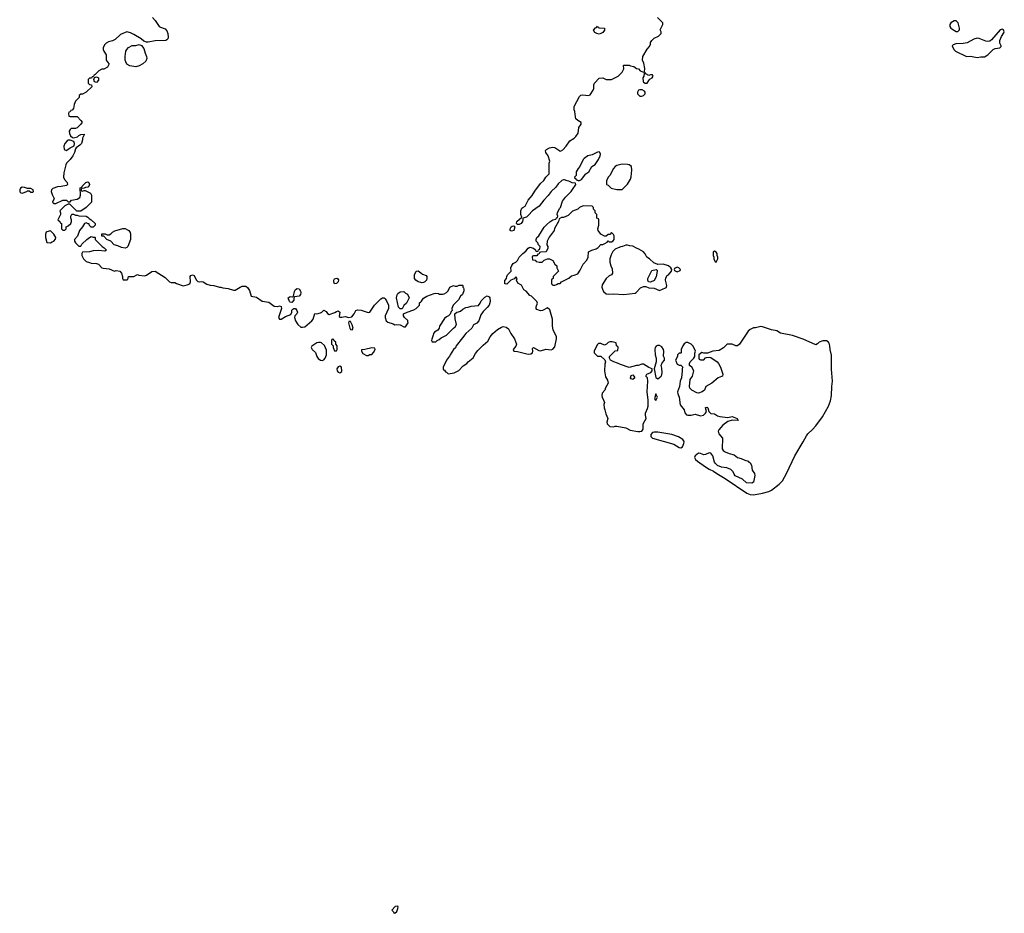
# Model space of a CAD drawing. Header units: inches. Extents: x 2106670 to 2322961, y 36024 to 224899.
# Tile 147 of 256: x 2275483 to 2286574, y 59574 to 69646. Entities that reach past the tile are written whole.
import ezdxf

# ---------------------------------------------------------------- set-up
doc = ezdxf.new("R2010")
doc.units = ezdxf.units.IN
doc.header["$MEASUREMENT"] = 0
for name, color, linetype in [('C2075', 7, 'Continuous'), ('C2076', 7, 'Continuous'), ('C2086', 7, 'Continuous')]:
    doc.layers.add(name, color=color, linetype=linetype)

msp = doc.modelspace()

# ---------------------------------------------------------------- linework, layer by layer
at = {"layer": 'C2075', "color": 5, "elevation": 20}
msp.add_lwpolyline([(2279735, 59655), (2279714, 59650), (2279674, 59610), (2279694, 59590), (2279698, 59578), (2279710, 59574), (2279730, 59594), (2279742, 59630), (2279746, 59650)], close=True, dxfattribs=at)
at = {"layer": 'C2076', "color": 5, "elevation": 20}
for points in [[(2276978, 69670), (2277010, 69638), (2277039, 69590), (2277056, 69570), (2277070, 69561), (2277122, 69542), (2277140, 69520), (2277150, 69490), (2277156, 69450), (2277151, 69430), (2277141, 69419), (2277130, 69413), (2277010, 69409), (2276930, 69393), (2276910, 69393), (2276883, 69403), (2276850, 69429), (2276770, 69479), (2276730, 69499), (2276690, 69509), (2276620, 69480), (2276557, 69423), (2276530, 69409), (2276483, 69397), (2276457, 69383), (2276437, 69363), (2276425, 69330), (2276425, 69310), (2276431, 69290), (2276456, 69250), (2276458, 69190), (2276480, 69160), (2276492, 69150), (2276472, 69110), (2276430, 69088), (2276410, 69088), (2276374, 69070), (2276333, 69027), (2276318, 69022), (2276314, 69006), (2276298, 69002), (2276293, 68987), (2276270, 68986), (2276254, 68970), (2276254, 68930), (2276270, 68914), (2276293, 68913), (2276294, 68890), (2276230, 68828), (2276190, 68808), (2276173, 68807), (2276154, 68790), (2276152, 68770), (2276111, 68729), (2276096, 68690), (2276090, 68646), (2276073, 68627), (2276058, 68622), (2276050, 68606), (2276038, 68602), (2276034, 68590), (2276038, 68558), (2276053, 68553), (2276130, 68554), (2276172, 68510), (2276185, 68490), (2276172, 68470), (2276130, 68428), (2276110, 68418), (2276062, 68418), (2276052, 68408), (2276042, 68390), (2276045, 68365), (2276057, 68337), (2276077, 68317), (2276090, 68315), (2276134, 68326), (2276150, 68342), (2276170, 68352), (2276210, 68354), (2276211, 68350), (2276192, 68310), (2276191, 68290), (2276178, 68250), (2276162, 68230), (2276120, 68200), (2276111, 68189), (2276101, 68150), (2276081, 68110), (2276050, 68069), (2276011, 68030), (2276001, 68010), (2275980, 67920), (2275978, 67870), (2275986, 67846), (2276018, 67810), (2276022, 67790), (2276010, 67778), (2275950, 67764), (2275910, 67762), (2275857, 67743), (2275842, 67730), (2275838, 67710), (2275850, 67674), (2275872, 67630), (2275854, 67590), (2275870, 67574), (2275890, 67574), (2275970, 67612), (2276011, 67611), (2276030, 67594), (2276050, 67594), (2276066, 67610), (2276130, 67622), (2276159, 67641), (2276168, 67670), (2276166, 67750), (2276182, 67758), (2276186, 67770), (2276228, 67810), (2276250, 67818), (2276262, 67810), (2276271, 67790), (2276257, 67763), (2276250, 67758), (2276224, 67756), (2276210, 67746), (2276178, 67742), (2276174, 67730), (2276178, 67718), (2276190, 67714), (2276210, 67722), (2276220, 67720), (2276282, 67690), (2276293, 67667), (2276291, 67590), (2276230, 67528), (2276170, 67486), (2276127, 67487), (2276047, 67567), (2276030, 67568), (2275990, 67548), (2275934, 67490), (2275942, 67470), (2275942, 67450), (2275914, 67390), (2275934, 67370), (2275938, 67358), (2275954, 67350), (2275954, 67290), (2275970, 67274), (2275990, 67274), (2276006, 67290), (2276007, 67313), (2276030, 67322), (2276058, 67350), (2276068, 67370), (2276068, 67390), (2276058, 67410), (2276058, 67430), (2276070, 67454), (2276090, 67454), (2276110, 67442), (2276130, 67442), (2276150, 67434), (2276230, 67432), (2276250, 67422), (2276265, 67405), (2276290, 67392), (2276334, 67350), (2276334, 67330), (2276312, 67308), (2276290, 67308), (2276270, 67326), (2276266, 67346), (2276254, 67346), (2276230, 67358), (2276214, 67350), (2276192, 67310), (2276158, 67270), (2276135, 67205), (2276102, 67170), (2276102, 67150), (2276112, 67130), (2276150, 67094), (2276170, 67094), (2276183, 67117), (2276238, 67170), (2276270, 67192), (2276290, 67202), (2276310, 67194), (2276330, 67194), (2276334, 67190), (2276334, 67170), (2276412, 67090), (2276435, 67075), (2276462, 67050), (2276444, 67036), (2276370, 67044), (2276310, 67039), (2276268, 67028), (2276190, 67026), (2276182, 67010), (2276182, 66990), (2276202, 66950), (2276230, 66922), (2276270, 66911), (2276290, 66901), (2276350, 66899), (2276370, 66891), (2276410, 66851), (2276425, 66845), (2276490, 66838), (2276550, 66812), (2276570, 66818), (2276610, 66812), (2276631, 66790), (2276642, 66750), (2276642, 66730), (2276650, 66714), (2276690, 66714), (2276702, 66718), (2276708, 66752), (2276770, 66752), (2276810, 66774), (2276825, 66765), (2276890, 66758), (2276910, 66765), (2276973, 66807), (2277009, 66811), (2277122, 66742), (2277170, 66692), (2277190, 66682), (2277230, 66682), (2277250, 66671), (2277326, 66646), (2277370, 66656), (2277398, 66670), (2277408, 66692), (2277402, 66750), (2277410, 66762), (2277430, 66771), (2277450, 66762), (2277470, 66714), (2277490, 66694), (2277512, 66692), (2277530, 66696), (2277550, 66691), (2277590, 66666), (2277628, 66652), (2277671, 66651), (2277732, 66632), (2277750, 66631), (2277770, 66622), (2277830, 66618), (2277890, 66598), (2277910, 66598), (2277967, 66633), (2277990, 66641), (2278010, 66644), (2278030, 66641), (2278050, 66626), (2278073, 66593), (2278091, 66531), (2278150, 66519), (2278215, 66475), (2278290, 66461), (2278350, 66418), (2278390, 66412), (2278410, 66422), (2278430, 66414), (2278431, 66390), (2278398, 66290), (2278410, 66272), (2278430, 66271), (2278479, 66301), (2278537, 66323), (2278549, 66350), (2278549, 66371), (2278558, 66382), (2278570, 66392), (2278591, 66391), (2278606, 66370), (2278611, 66350), (2278605, 66330), (2278582, 66310), (2278578, 66290), (2278591, 66250), (2278618, 66210), (2278650, 66181), (2278670, 66179), (2278695, 66185), (2278775, 66250), (2278789, 66270), (2278807, 66333), (2278832, 66332), (2278870, 66341), (2278888, 66350), (2278910, 66372), (2278937, 66357), (2278950, 66334), (2278970, 66322), (2279034, 66346), (2279050, 66358), (2279070, 66365), (2279091, 66350), (2279082, 66302), (2279093, 66293), (2279110, 66292), (2279150, 66301), (2279190, 66291), (2279225, 66295), (2279249, 66330), (2279269, 66370), (2279290, 66377), (2279330, 66371), (2279410, 66345), (2279429, 66351), (2279481, 66430), (2279550, 66498), (2279570, 66512), (2279590, 66512), (2279600, 66500), (2279616, 66476), (2279636, 66430), (2279638, 66390), (2279598, 66310), (2279598, 66290), (2279612, 66250), (2279630, 66238), (2279690, 66218), (2279710, 66206), (2279730, 66211), (2279770, 66205), (2279810, 66186), (2279830, 66185), (2279858, 66230), (2279856, 66244), (2279854, 66254), (2279818, 66290), (2279806, 66310), (2279806, 66330), (2279849, 66351), (2279923, 66377), (2279948, 66392), (2279986, 66430), (2279987, 66453), (2280000, 66465)], [(2280000, 66684), (2279970, 66693), (2279944, 66710), (2279930, 66729), (2279932, 66770), (2279950, 66811), (2279970, 66815), (2280000, 66793)]]:
    msp.add_lwpolyline(points, dxfattribs=at)
for points in [[(2276790, 69116), (2276724, 69124), (2276690, 69144), (2276677, 69170), (2276673, 69190), (2276673, 69230), (2276679, 69290), (2276690, 69310), (2276708, 69332), (2276750, 69354), (2276790, 69356), (2276830, 69366), (2276855, 69355), (2276880, 69320), (2276895, 69270), (2276913, 69230), (2276917, 69210), (2276903, 69177), (2276872, 69148), (2276830, 69124)], [(2276350, 68938), (2276327, 68947), (2276318, 68970), (2276326, 68994), (2276350, 69002), (2276371, 68990), (2276370, 68966)], [(2276050, 68289), (2276030, 68289), (2276018, 68282), (2275991, 68250), (2275980, 68220), (2275984, 68184), (2276010, 68171), (2276030, 68185), (2276050, 68201), (2276095, 68225), (2276102, 68250), (2276093, 68273)], [(2275510, 67757), (2275493, 67747), (2275483, 67730), (2275485, 67705), (2275495, 67695), (2275510, 67689), (2275562, 67710), (2275570, 67718), (2275590, 67718), (2275610, 67703), (2275630, 67703), (2275637, 67710), (2275634, 67730), (2275610, 67744), (2275570, 67742), (2275536, 67756)], [(2275830, 67266), (2275790, 67255), (2275782, 67250), (2275772, 67230), (2275772, 67190), (2275790, 67134), (2275830, 67131), (2275850, 67141), (2275868, 67150), (2275888, 67172), (2275889, 67190), (2275869, 67229)], [(2276670, 67069), (2276630, 67078), (2276590, 67098), (2276549, 67109), (2276508, 67148), (2276466, 67170), (2276430, 67206), (2276407, 67207), (2276407, 67233), (2276447, 67233), (2276470, 67222), (2276490, 67222), (2276509, 67231), (2276530, 67252), (2276554, 67266), (2276646, 67294), (2276671, 67291), (2276699, 67279), (2276711, 67271), (2276727, 67247), (2276731, 67230), (2276731, 67169), (2276702, 67090), (2276690, 67078)], [(2279030, 66669), (2279021, 66690), (2279022, 66710), (2279030, 66726), (2279054, 66734), (2279066, 66726), (2279074, 66714), (2279071, 66690), (2279050, 66673)], [(2278550, 66458), (2278530, 66462), (2278522, 66470), (2278509, 66511), (2278530, 66525), (2278556, 66524), (2278566, 66530), (2278577, 66583), (2278590, 66605), (2278610, 66616), (2278630, 66611), (2278647, 66587), (2278651, 66570), (2278647, 66550), (2278631, 66529), (2278578, 66522), (2278572, 66508), (2278570, 66486)], [(2279770, 66386), (2279750, 66406), (2279726, 66510), (2279734, 66546), (2279742, 66558), (2279770, 66578), (2279810, 66582), (2279830, 66562), (2279851, 66551), (2279872, 66510), (2279842, 66450), (2279810, 66426), (2279790, 66386)], [(2279210, 66246), (2279190, 66246), (2279185, 66230), (2279202, 66170), (2279210, 66154), (2279230, 66152), (2279239, 66170), (2279230, 66206)], [(2278870, 66009), (2278850, 66009), (2278830, 66002), (2278798, 65982), (2278775, 65965), (2278765, 65950), (2278776, 65930), (2278814, 65894), (2278830, 65850), (2278847, 65827), (2278870, 65810), (2278890, 65805), (2278910, 65811), (2278923, 65830), (2278939, 65870), (2278940, 65920), (2278915, 65975), (2278883, 66003)], [(2279010, 66046), (2278998, 66042), (2278994, 66030), (2278994, 65990), (2279014, 65970), (2279014, 65950), (2279030, 65914), (2279050, 65914), (2279058, 65930), (2279058, 65970), (2279046, 65990), (2279046, 66010), (2279027, 66027), (2279022, 66042)], [(2279450, 65948), (2279371, 65929), (2279334, 65926), (2279332, 65910), (2279350, 65882), (2279390, 65862), (2279410, 65862), (2279428, 65872), (2279450, 65874), (2279470, 65894), (2279486, 65930), (2279482, 65942)], [(2279090, 65742), (2279070, 65735), (2279056, 65710), (2279058, 65690), (2279070, 65672), (2279090, 65666), (2279110, 65682), (2279113, 65690), (2279109, 65729)]]:
    msp.add_lwpolyline(points, close=True, dxfattribs=at)
at = {"layer": 'C2086', "color": 5, "elevation": 20}
for points in [[(2280000, 66465), (2280010, 66474), (2280033, 66507), (2280070, 66531), (2280150, 66561), (2280170, 66565), (2280199, 66559), (2280212, 66552), (2280250, 66551), (2280263, 66557), (2280290, 66572), (2280308, 66590), (2280329, 66631), (2280369, 66651), (2280390, 66642), (2280410, 66642), (2280433, 66653), (2280470, 66654), (2280474, 66650), (2280474, 66630), (2280482, 66622), (2280485, 66610), (2280485, 66590), (2280471, 66549), (2280450, 66528), (2280425, 66490), (2280365, 66430), (2280352, 66390), (2280354, 66370), (2280344, 66356), (2280333, 66327), (2280314, 66310), (2280290, 66298), (2280270, 66278), (2280211, 66190), (2280207, 66170), (2280194, 66146), (2280157, 66123), (2280145, 66110), (2280142, 66090), (2280124, 66044), (2280122, 66030), (2280130, 66014), (2280170, 66014), (2280186, 66030), (2280210, 66042), (2280230, 66062), (2280290, 66092), (2280368, 66170), (2280390, 66185), (2280404, 66210), (2280387, 66273), (2280386, 66330), (2280406, 66350), (2280427, 66353), (2280450, 66362), (2280475, 66385), (2280510, 66402), (2280535, 66405), (2280570, 66418), (2280650, 66425), (2280670, 66452), (2280682, 66478), (2280723, 66517), (2280750, 66532), (2280770, 66522), (2280778, 66510), (2280781, 66470), (2280771, 66430), (2280750, 66402), (2280703, 66357), (2280679, 66321), (2280656, 66250), (2280633, 66227), (2280595, 66205), (2280576, 66170), (2280510, 66109), (2280470, 66062), (2280401, 65970), (2280391, 65949), (2280371, 65930), (2280331, 65870), (2280326, 65854), (2280292, 65810), (2280254, 65730), (2280254, 65710), (2280258, 65698), (2280270, 65694), (2280278, 65678), (2280290, 65674), (2280310, 65654), (2280376, 65664), (2280430, 65692), (2280477, 65743), (2280518, 65770), (2280535, 65790), (2280590, 65836), (2280617, 65883), (2280644, 65916), (2280702, 65978), (2280757, 66023), (2280783, 66070), (2280813, 66110), (2280867, 66153), (2280910, 66180), (2280930, 66188), (2280961, 66181), (2280990, 66163), (2281016, 66110), (2281057, 66050), (2281078, 65990), (2281073, 65967), (2281042, 65930), (2281049, 65909), (2281090, 65906), (2281210, 65876), (2281240, 65880), (2281258, 65890), (2281264, 65910), (2281260, 65940), (2281270, 65953), (2281330, 65919), (2281350, 65913), (2281410, 65931), (2281470, 65924), (2281490, 65933), (2281510, 65959), (2281528, 66050), (2281528, 66070), (2281493, 66150), (2281485, 66190), (2281485, 66270), (2281464, 66350), (2281454, 66374), (2281430, 66398), (2281371, 66369), (2281350, 66364), (2281310, 66378), (2281302, 66390), (2281302, 66410), (2281315, 66450), (2281308, 66470), (2281250, 66528), (2281230, 66538), (2281188, 66588), (2281163, 66603), (2281135, 66655), (2281096, 66676), (2281078, 66710), (2281086, 66730), (2281070, 66746), (2281053, 66727), (2281014, 66710), (2280970, 66666), (2280947, 66667), (2280948, 66708), (2280968, 66730), (2280969, 66750), (2280978, 66770), (2281018, 66810), (2281015, 66850), (2281025, 66875), (2281042, 66898), (2281070, 66912), (2281090, 66932), (2281109, 66971), (2281149, 67011), (2281184, 67036), (2281209, 67071), (2281230, 67081), (2281272, 67072), (2281293, 67053), (2281298, 67038), (2281310, 67034), (2281322, 67038), (2281327, 67053), (2281342, 67058), (2281346, 67090), (2281327, 67107), (2281318, 67130), (2281302, 67150), (2281302, 67170), (2281309, 67190), (2281330, 67211), (2281392, 67308), (2281421, 67339), (2281453, 67367), (2281490, 67392), (2281522, 67398), (2281530, 67414), (2281542, 67418), (2281546, 67430), (2281538, 67450), (2281542, 67470), (2281563, 67517), (2281574, 67530), (2281599, 67601), (2281633, 67647), (2281694, 67710), (2281724, 67756), (2281738, 67770), (2281746, 67790), (2281742, 67802), (2281708, 67808), (2281667, 67827), (2281650, 67828), (2281620, 67840), (2281610, 67842), (2281590, 67835), (2281550, 67795), (2281522, 67758), (2281470, 67708), (2281437, 67663), (2281386, 67610), (2281334, 67546), (2281258, 67490), (2281216, 67444), (2281190, 67422), (2281152, 67408), (2281152, 67392), (2281145, 67370), (2281131, 67349), (2281110, 67339), (2281090, 67338), (2281078, 67350), (2281084, 67370), (2281138, 67422), (2281128, 67450), (2281128, 67490), (2281140, 67520), (2281149, 67531), (2281175, 67545), (2281209, 67611), (2281257, 67663), (2281285, 67715), (2281350, 67798), (2281386, 67834), (2281410, 67872), (2281448, 67910), (2281449, 68030), (2281455, 68050), (2281435, 68110), (2281408, 68150), (2281406, 68170), (2281416, 68184), (2281450, 68202), (2281490, 68211), (2281510, 68205), (2281556, 68176), (2281570, 68162), (2281576, 68164), (2281600, 68180), (2281640, 68220), (2281681, 68279), (2281728, 68310), (2281749, 68331), (2281773, 68367), (2281782, 68430), (2281808, 68470), (2281807, 68487), (2281769, 68509), (2281749, 68530), (2281742, 68550), (2281738, 68610), (2281728, 68630), (2281728, 68668), (2281790, 68782), (2281805, 68795), (2281822, 68798), (2281890, 68793), (2281910, 68799), (2281943, 68850), (2281949, 68870), (2281949, 68910), (2281957, 68930), (2282010, 68986), (2282050, 68991), (2282090, 68972), (2282150, 68972), (2282226, 69010), (2282270, 69054), (2282287, 69093), (2282286, 69130), (2282290, 69134), (2282350, 69134), (2282364, 69124), (2282400, 69120), (2282430, 69094), (2282453, 69093), (2282474, 69070), (2282510, 69054), (2282522, 69058), (2282526, 69094), (2282515, 69155), (2282498, 69190), (2282502, 69230), (2282550, 69312), (2282578, 69342), (2282589, 69370), (2282589, 69390), (2282602, 69410), (2282630, 69438), (2282678, 69462), (2282708, 69490), (2282708, 69510), (2282698, 69530), (2282726, 69590), (2282726, 69610), (2282666, 69670)], [(2280000, 66793), (2280019, 66779), (2280061, 66761), (2280070, 66752), (2280071, 66730), (2280065, 66710), (2280047, 66693), (2280030, 66685), (2280010, 66681), (2280000, 66684)]]:
    msp.add_lwpolyline(points, dxfattribs=at)
for points in [[(2282010, 69482), (2281986, 69490), (2281963, 69503), (2281948, 69528), (2281970, 69554), (2281982, 69558), (2281990, 69574), (2281998, 69558), (2282010, 69554), (2282071, 69551), (2282070, 69528), (2282050, 69502), (2282030, 69489)], [(2286010, 69634), (2285972, 69610), (2285962, 69590), (2285962, 69570), (2285972, 69550), (2285982, 69542), (2286030, 69513), (2286050, 69513), (2286069, 69530), (2286071, 69550), (2286055, 69610), (2286033, 69633)], [(2286550, 69538), (2286527, 69533), (2286430, 69418), (2286410, 69402), (2286390, 69400), (2286365, 69405), (2286290, 69433), (2286270, 69436), (2286230, 69425), (2286155, 69385), (2286110, 69377), (2286027, 69373), (2285997, 69363), (2285988, 69352), (2286007, 69310), (2286026, 69290), (2286150, 69230), (2286194, 69234), (2286270, 69220), (2286310, 69227), (2286350, 69228), (2286390, 69250), (2286449, 69311), (2286470, 69321), (2286524, 69330), (2286537, 69343), (2286538, 69350), (2286523, 69383), (2286524, 69410), (2286543, 69457), (2286570, 69498), (2286574, 69510), (2286565, 69530)], [(2282530, 69046), (2282518, 69042), (2282512, 69008), (2282502, 68990), (2282505, 68950), (2282510, 68942), (2282530, 68932), (2282550, 68932), (2282570, 68962), (2282583, 68977), (2282606, 68990), (2282618, 69010), (2282610, 69026), (2282590, 69026), (2282570, 69018), (2282536, 69036)], [(2282470, 68855), (2282454, 68850), (2282442, 68830), (2282442, 68810), (2282470, 68785), (2282490, 68785), (2282510, 68792), (2282528, 68810), (2282528, 68830), (2282520, 68840), (2282495, 68855)], [(2282010, 68158), (2281990, 68154), (2281930, 68124), (2281882, 68110), (2281840, 68080), (2281832, 68070), (2281792, 67990), (2281772, 67970), (2281752, 67930), (2281752, 67888), (2281734, 67870), (2281738, 67858), (2281754, 67850), (2281758, 67838), (2281773, 67833), (2281790, 67832), (2281810, 67846), (2281862, 67910), (2281895, 67930), (2281929, 67991), (2281965, 68015), (2282004, 68070), (2282021, 68110), (2282024, 68130), (2282018, 68150)], [(2282270, 68019), (2282210, 68002), (2282192, 67990), (2282172, 67970), (2282132, 67890), (2282112, 67870), (2282092, 67830), (2282094, 67790), (2282110, 67782), (2282146, 67746), (2282211, 67731), (2282270, 67732), (2282330, 67792), (2282364, 67850), (2282370, 67874), (2282377, 67950), (2282374, 67990), (2282350, 68009), (2282330, 68014)], [(2281830, 67548), (2281790, 67528), (2281771, 67509), (2281710, 67488), (2281660, 67440), (2281610, 67418), (2281585, 67415), (2281558, 67402), (2281554, 67370), (2281507, 67293), (2281505, 67270), (2281447, 67193), (2281425, 67150), (2281422, 67110), (2281431, 67091), (2281431, 67070), (2281412, 67030), (2281350, 67026), (2281338, 67022), (2281333, 67007), (2281318, 67002), (2281310, 66986), (2281270, 66986), (2281258, 66982), (2281254, 66970), (2281258, 66938), (2281290, 66934), (2281302, 66922), (2281333, 66913), (2281367, 66913), (2281390, 66934), (2281430, 66952), (2281450, 66951), (2281490, 66932), (2281512, 66890), (2281532, 66870), (2281532, 66850), (2281552, 66810), (2281494, 66750), (2281494, 66730), (2281478, 66722), (2281474, 66710), (2281474, 66670), (2281490, 66654), (2281510, 66654), (2281530, 66662), (2281548, 66672), (2281570, 66674), (2281588, 66692), (2281670, 66732), (2281700, 66760), (2281730, 66765), (2281770, 66782), (2281798, 66822), (2281829, 66891), (2281870, 66934), (2281888, 66970), (2281889, 67031), (2281926, 67050), (2281976, 67064), (2282000, 67080), (2282030, 67112), (2282050, 67112), (2282076, 67124), (2282102, 67138), (2282110, 67154), (2282122, 67142), (2282150, 67142), (2282168, 67152), (2282178, 67170), (2282178, 67210), (2282170, 67226), (2282150, 67246), (2282130, 67226), (2282110, 67226), (2282090, 67206), (2282070, 67206), (2282030, 67228), (2281998, 67270), (2281995, 67290), (2282006, 67330), (2282006, 67390), (2282002, 67402), (2281986, 67410), (2281986, 67450), (2281966, 67470), (2281966, 67490), (2281946, 67510), (2281946, 67530), (2281930, 67546)], [(2281022, 67262), (2281008, 67270), (2281008, 67290), (2281018, 67310), (2281030, 67318), (2281050, 67322), (2281062, 67310), (2281050, 67269)], [(2282330, 67106), (2282310, 67106), (2282272, 67088), (2282253, 67087), (2282224, 67076), (2282190, 67058), (2282165, 67035), (2282144, 66996), (2282131, 66950), (2282132, 66912), (2282142, 66870), (2282157, 66837), (2282162, 66790), (2282151, 66769), (2282122, 66758), (2282091, 66730), (2282043, 66657), (2282041, 66630), (2282047, 66607), (2282061, 66581), (2282090, 66556), (2282110, 66551), (2282170, 66555), (2282290, 66548), (2282416, 66564), (2282428, 66570), (2282476, 66624), (2282510, 66638), (2282537, 66637), (2282570, 66625), (2282630, 66621), (2282690, 66592), (2282758, 66622), (2282768, 66630), (2282774, 66650), (2282759, 66710), (2282763, 66737), (2282776, 66764), (2282790, 66772), (2282827, 66813), (2282828, 66830), (2282818, 66850), (2282790, 66873), (2282730, 66889), (2282670, 66888), (2282625, 66905), (2282578, 66950), (2282546, 66970), (2282530, 67006), (2282508, 67028), (2282458, 67058), (2282430, 67069), (2282390, 67095), (2282356, 67096)], [(2283310, 67038), (2283294, 67030), (2283294, 66990), (2283302, 66970), (2283302, 66950), (2283318, 66918), (2283330, 66914), (2283346, 66950), (2283346, 66970), (2283338, 66990), (2283338, 67010), (2283330, 67026)], [(2282590, 66688), (2282566, 66690), (2282558, 66710), (2282558, 66730), (2282602, 66818), (2282652, 66832), (2282662, 66822), (2282665, 66810), (2282654, 66746), (2282630, 66708)], [(2282890, 66855), (2282858, 66842), (2282854, 66830), (2282858, 66818), (2282890, 66805), (2282922, 66818), (2282926, 66830), (2282906, 66850)], [(2283830, 66189), (2283770, 66173), (2283748, 66172), (2283710, 66153), (2283690, 66134), (2283590, 65989), (2283570, 65969), (2283549, 65969), (2283508, 65988), (2283452, 65988), (2283411, 65949), (2283362, 65918), (2283290, 65909), (2283230, 65886), (2283190, 65886), (2283165, 65895), (2283134, 65870), (2283134, 65830), (2283138, 65818), (2283150, 65814), (2283190, 65814), (2283207, 65833), (2283220, 65840), (2283250, 65842), (2283270, 65838), (2283338, 65790), (2283356, 65770), (2283378, 65730), (2283405, 65650), (2283398, 65630), (2283390, 65624), (2283350, 65609), (2283278, 65550), (2283212, 65510), (2283196, 65470), (2283171, 65450), (2283130, 65437), (2283110, 65440), (2283054, 65470), (2283032, 65492), (2283029, 65510), (2283034, 65590), (2283060, 65630), (2283078, 65690), (2283055, 65730), (2283028, 65750), (2283028, 65770), (2283035, 65790), (2283078, 65830), (2283088, 65850), (2283089, 65889), (2283095, 65910), (2283070, 65968), (2283048, 65990), (2283010, 66009), (2282990, 66009), (2282967, 65993), (2282952, 65970), (2282934, 65930), (2282934, 65890), (2282930, 65886), (2282910, 65886), (2282894, 65870), (2282894, 65850), (2282872, 65810), (2282890, 65762), (2282910, 65752), (2282932, 65752), (2282952, 65730), (2282945, 65715), (2282946, 65690), (2282936, 65610), (2282924, 65570), (2282915, 65510), (2282893, 65450), (2282896, 65430), (2282913, 65393), (2282924, 65304), (2282968, 65250), (2282974, 65214), (2282994, 65194), (2283008, 65188), (2283047, 65187), (2283090, 65199), (2283150, 65182), (2283186, 65190), (2283208, 65210), (2283219, 65230), (2283210, 65270), (2283210, 65274), (2283223, 65277), (2283230, 65276), (2283233, 65270), (2283246, 65230), (2283270, 65206), (2283310, 65202), (2283342, 65182), (2283370, 65173), (2283459, 65161), (2283510, 65172), (2283566, 65150), (2283578, 65130), (2283573, 65127), (2283510, 65133), (2283461, 65119), (2283403, 65077), (2283357, 65023), (2283350, 65010), (2283358, 64978), (2283399, 64930), (2283397, 64810), (2283409, 64789), (2283430, 64776), (2283476, 64756), (2283530, 64741), (2283570, 64712), (2283610, 64700), (2283650, 64680), (2283690, 64670), (2283697, 64657), (2283711, 64650), (2283726, 64626), (2283735, 64570), (2283761, 64530), (2283763, 64510), (2283747, 64433), (2283730, 64421), (2283670, 64425), (2283626, 64466), (2283543, 64503), (2283530, 64522), (2283521, 64550), (2283495, 64575), (2283450, 64594), (2283390, 64601), (2283343, 64623), (2283322, 64642), (2283310, 64660), (2283290, 64730), (2283270, 64761), (2283250, 64763), (2283210, 64744), (2283190, 64743), (2283150, 64758), (2283130, 64761), (2283090, 64730), (2283084, 64710), (2283096, 64690), (2283118, 64670), (2283208, 64608), (2283250, 64581), (2283299, 64559), (2283336, 64530), (2283430, 64474), (2283673, 64310), (2283710, 64296), (2283750, 64291), (2283850, 64308), (2283922, 64330), (2283950, 64343), (2284039, 64410), (2284075, 64450), (2284119, 64530), (2284213, 64730), (2284310, 64887), (2284344, 64956), (2284361, 64979), (2284414, 65026), (2284451, 65069), (2284525, 65170), (2284595, 65290), (2284616, 65350), (2284629, 65409), (2284631, 65510), (2284639, 65570), (2284628, 65708), (2284626, 65866), (2284611, 65930), (2284609, 65970), (2284601, 66001), (2284590, 66016), (2284570, 66026), (2284530, 66027), (2284488, 66012), (2284470, 65993), (2284450, 65981), (2284310, 66047), (2284190, 66085), (2284053, 66113), (2284010, 66139), (2283950, 66150), (2283850, 66185)], [(2282130, 66015), (2282110, 66008), (2282092, 65990), (2282070, 65978), (2282030, 65998), (2282004, 65996), (2281990, 65986), (2281962, 65930), (2281954, 65910), (2281954, 65890), (2281990, 65854), (2282030, 65854), (2282073, 65813), (2282082, 65790), (2282076, 65764), (2282071, 65690), (2282080, 65620), (2282103, 65583), (2282110, 65550), (2282082, 65498), (2282074, 65470), (2282045, 65435), (2282039, 65410), (2282043, 65390), (2282064, 65350), (2282069, 65330), (2282062, 65310), (2282065, 65270), (2282074, 65250), (2282084, 65204), (2282108, 65150), (2282096, 65110), (2282099, 65090), (2282130, 65059), (2282170, 65058), (2282190, 65066), (2282210, 65063), (2282310, 65045), (2282359, 65019), (2282445, 65005), (2282470, 65006), (2282490, 65010), (2282505, 65030), (2282506, 65090), (2282540, 65150), (2282531, 65190), (2282532, 65210), (2282555, 65265), (2282561, 65290), (2282562, 65358), (2282551, 65450), (2282559, 65570), (2282554, 65610), (2282535, 65630), (2282549, 65650), (2282594, 65670), (2282609, 65690), (2282609, 65710), (2282570, 65727), (2282510, 65765), (2282490, 65765), (2282450, 65750), (2282430, 65750), (2282350, 65724), (2282250, 65758), (2282216, 65776), (2282175, 65790), (2282138, 65810), (2282126, 65830), (2282126, 65850), (2282190, 65914), (2282222, 65918), (2282226, 65950), (2282222, 65962), (2282206, 65970), (2282202, 66002), (2282155, 66015)], [(2282690, 65973), (2282668, 65972), (2282654, 65966), (2282641, 65950), (2282636, 65930), (2282641, 65870), (2282651, 65830), (2282651, 65790), (2282631, 65709), (2282650, 65612), (2282670, 65598), (2282709, 65630), (2282716, 65644), (2282721, 65670), (2282717, 65717), (2282708, 65750), (2282720, 65780), (2282748, 65810), (2282748, 65830), (2282734, 65854), (2282737, 65910), (2282734, 65930), (2282717, 65957)], [(2282390, 65589), (2282370, 65598), (2282365, 65610), (2282370, 65634), (2282390, 65642), (2282402, 65630), (2282412, 65610)], [(2282650, 65428), (2282632, 65372), (2282650, 65352), (2282669, 65390)], [(2282630, 64997), (2282610, 64992), (2282591, 64970), (2282592, 64950), (2282610, 64930), (2282850, 64860), (2282910, 64825), (2282930, 64822), (2282950, 64831), (2282965, 64870), (2282968, 64890), (2282954, 64914), (2282904, 64944), (2282830, 64972), (2282670, 64997)]]:
    msp.add_lwpolyline(points, close=True, dxfattribs=at)

doc.saveas('drawing.dxf')
